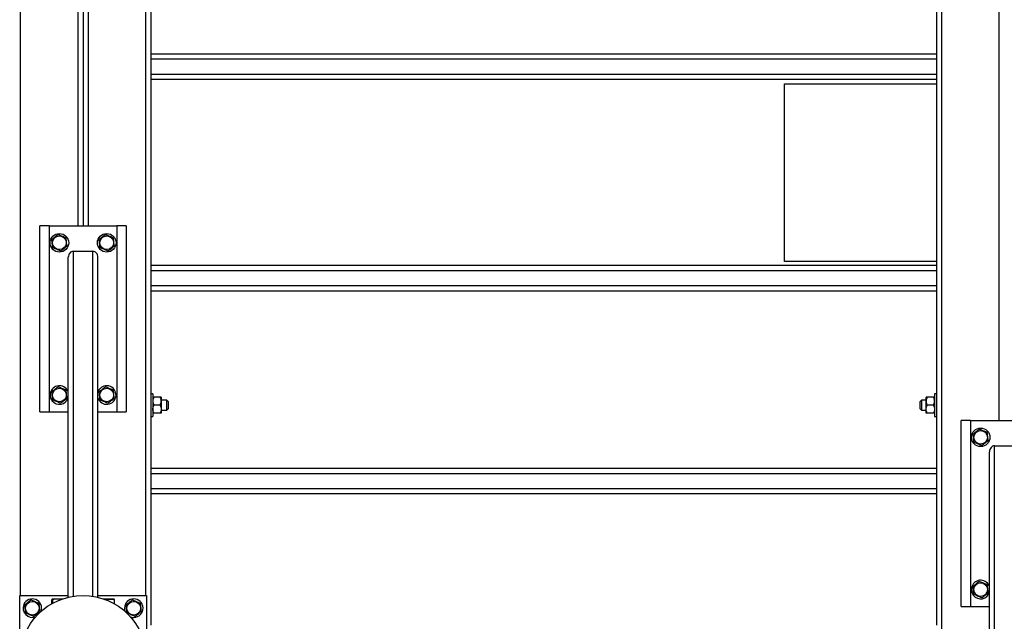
# Model space of a CAD drawing. Header units: millimetres. Extents: x 5 to 589, y 5 to 415.
# Tile 33 of 106: x 251 to 309, y 281 to 316. Entities that reach past the tile are written whole.
import ezdxf

# ---------------------------------------------------------------- set-up
doc = ezdxf.new("R2010")
doc.units = ezdxf.units.MM
doc.layers.add('TRAIT-FORT', color=4, linetype='Continuous', lineweight=25)

msp = doc.modelspace()

# ---------------------------------------------------------------- linework, layer by layer
at = {"layer": 'TRAIT-FORT', "color": 4, "linetype": 'Continuous', "lineweight": 25}
for p, q in [((250.82027, 282.30196), (250.82027, 322.55196)), ((254.22027, 304.15196), (254.22027, 322.55196)), ((254.52027, 322.55196), (254.52027, 304.15196)), ((254.82027, 322.55196), (254.82027, 304.15196)), ((258.22027, 322.55196), (258.22027, 282.30196)), ((258.52027, 319.05196), (258.52027, 280.55196)), ((305.02027, 280.55196), (305.02027, 319.05196)), ((305.32027, 270.80196), (305.32027, 317.30196)), ((308.72027, 292.65196), (308.72027, 317.30196)), ((305.02027, 314.30196), (258.52027, 314.30196)), ((305.02027, 314.00196), (258.52027, 314.00196)), ((305.02027, 313.10196), (258.52027, 313.10196)), ((305.02027, 312.80196), (258.52027, 312.80196)), ((296.02027, 312.55196), (305.02027, 312.55196)), ((296.02027, 302.05196), (296.02027, 312.55196)), ((251.97027, 293.15196), (251.97027, 304.15196)), ((252.52027, 304.15196), (251.97027, 304.15196)), ((252.52027, 304.15196), (252.52027, 293.15196)), ((252.52027, 304.15196), (256.52027, 304.15196)), ((257.07027, 304.15196), (256.52027, 304.15196)), ((256.52027, 304.15196), (256.52027, 293.15196)), ((257.07027, 304.15196), (257.07027, 293.15196)), ((253.94527, 302.65196), (255.09527, 302.65196)), ((253.94527, 282.25761), (253.94527, 302.65196)), ((255.09527, 282.25761), (255.09527, 302.65196)), ((253.64527, 282.19845), (253.64527, 302.29637)), ((255.39527, 282.19845), (255.39527, 302.29637)), ((305.02027, 301.80196), (258.52027, 301.80196)), ((305.02027, 302.05196), (296.02027, 302.05196)), ((305.02027, 301.50196), (258.52027, 301.50196)), ((305.02027, 300.60196), (258.52027, 300.60196)), ((305.02027, 300.30196), (258.52027, 300.30196)), ((255.41222, 294.36264), (255.39527, 294.3159)), ((258.64527, 294.22696), (258.52027, 294.22696)), ((258.64527, 294.22696), (258.64527, 293.48755)), ((305.02027, 294.22696), (304.89527, 294.22696)), ((304.89527, 294.22696), (304.89527, 293.48755)), ((259.07178, 294.02696), (258.71875, 294.02696)), ((259.14527, 294.02696), (259.14527, 293.78946)), ((259.47027, 293.85196), (259.14527, 293.85196)), ((259.14527, 293.78946), (259.14527, 293.31446)), ((259.54527, 293.77696), (259.47027, 293.85196)), ((259.47027, 293.55196), (259.47027, 293.85196)), ((259.54527, 293.77696), (259.54527, 293.55196)), ((304.12027, 293.85196), (304.04527, 293.77696)), ((304.04527, 293.55196), (304.04527, 293.77696)), ((304.39527, 293.85196), (304.12027, 293.85196)), ((304.12027, 293.85196), (304.12027, 293.55196)), ((304.39527, 293.78946), (304.39527, 294.02696)), ((304.39527, 293.31446), (304.39527, 293.78946)), ((304.82178, 294.02696), (304.46875, 294.02696)), ((251.97027, 293.15196), (252.52027, 293.15196)), ((252.52027, 293.15196), (253.64527, 293.15196)), ((255.39527, 293.15196), (256.52027, 293.15196)), ((256.52027, 293.15196), (257.07027, 293.15196)), ((258.64527, 293.48755), (258.64527, 292.87696)), ((259.07178, 293.55196), (258.71875, 293.55196)), ((259.07178, 293.07696), (258.71875, 293.07696)), ((259.14527, 293.31446), (259.14527, 293.07696)), ((259.14527, 293.25196), (259.47027, 293.25196)), ((259.47027, 293.25196), (259.47027, 293.55196)), ((259.47027, 293.25196), (259.54527, 293.32696)), ((259.54527, 293.55196), (259.54527, 293.32696)), ((304.04527, 293.32696), (304.04527, 293.55196)), ((304.04527, 293.32696), (304.12027, 293.25196)), ((304.12027, 293.55196), (304.12027, 293.25196)), ((304.12027, 293.25196), (304.39527, 293.25196)), ((304.39527, 293.07696), (304.39527, 293.31446)), ((304.82178, 293.55196), (304.46875, 293.55196)), ((304.82178, 293.07696), (304.46875, 293.07696)), ((304.89527, 293.48755), (304.89527, 292.87696)), ((258.52027, 292.87696), (258.64527, 292.87696)), ((304.89527, 292.87696), (305.02027, 292.87696)), ((307.02027, 292.65196), (306.47027, 292.65196)), ((306.47027, 281.65196), (306.47027, 292.65196)), ((307.02027, 292.65196), (307.02027, 281.65196)), ((307.02027, 292.65196), (311.02027, 292.65196)), ((308.14527, 270.69845), (308.14527, 290.79637)), ((308.44527, 291.15196), (309.59527, 291.15196)), ((308.44527, 270.75761), (308.44527, 291.15196)), ((305.02027, 289.80196), (258.52027, 289.80196)), ((305.02027, 289.50196), (258.52027, 289.50196)), ((305.02027, 288.60196), (258.52027, 288.60196)), ((305.02027, 288.30196), (258.52027, 288.30196)), ((250.77027, 282.30196), (253.64527, 282.30196)), ((250.77027, 274.80196), (250.77027, 282.30196)), ((252.66822, 281.8127), (252.66822, 282.05173)), ((252.71652, 282.10196), (252.69199, 282.0878)), ((252.71652, 282.10196), (253.31196, 282.10196)), ((252.72882, 281.84638), (252.72882, 282.05173)), ((255.39527, 282.30196), (258.27027, 282.30196)), ((255.72857, 282.10196), (256.32402, 282.10196)), ((255.98087, 282.00582), (255.98087, 282.05173)), ((256.34854, 282.0878), (256.32402, 282.10196)), ((256.37231, 281.8127), (256.37231, 282.05173)), ((258.27027, 282.30196), (258.27027, 279.42696)), ((306.47027, 281.65196), (307.02027, 281.65196)), ((307.02027, 281.65196), (308.14527, 281.65196))]:
    msp.add_line(p, q, dxfattribs=at)
for centre, radius in [((253.12027, 303.15196), 0.55), ((253.12027, 303.15196), 0.40375), ((255.92027, 303.15196), 0.55), ((255.92027, 303.15196), 0.40375), ((253.12027, 294.15196), 0.40375), ((255.92027, 294.15196), 0.40375), ((307.62027, 291.65196), 0.55), ((307.62027, 291.65196), 0.40375), ((307.62027, 282.65196), 0.40375), ((254.52027, 278.55196), 3.75), ((251.52027, 281.55196), 0.40375), ((257.52027, 281.55196), 0.40375)]:
    msp.add_circle(centre, radius, dxfattribs=at)
for centre, start, end in [((253.12027, 294.15196), 157.4773264, 342.6585572), ((253.12027, 294.15196), 17.3414428, 157.4773264), ((255.92027, 294.15196), 197.3414428, 157.4773264), ((307.62027, 282.65196), 17.3414428, 157.4773264), ((307.62027, 282.65196), 157.4773264, 342.6585572), ((251.52027, 281.55196), 339.6247479, 157.4773264), ((257.52027, 281.55196), 249.6708977, 157.4773264), ((251.52027, 281.55196), 157.4773264, 290.3752685), ((257.52027, 281.55196), 157.4773264, 200.3290963)]:
    msp.add_arc(centre, 0.55, start, end, dxfattribs=at)
for centre, start_param, end_param in [((253.94527, 302.29637), 0, 1.57079633), ((255.09527, 302.29637), 4.71238898, 6.28318531), ((308.44527, 290.79637), 0, 1.57079633)]:
    msp.add_ellipse(centre, major_axis=(0, 0.35559), ratio=0.84366149, start_param=start_param, end_param=end_param, dxfattribs=at)
for points, knots in [([(253.05966, 303.63895), (253.02569, 303.61326), (252.957, 303.56133), (252.85523, 303.48438), (252.75795, 303.41082), (252.69831, 303.36573), (252.66822, 303.34297)], [0, 0, 0, 0, 0.26460494, 0.53494775, 0.76534312, 1, 1, 1, 1]), ([(253.05966, 303.63895), (253.0989, 303.62237), (253.17822, 303.58886), (253.29574, 303.5392), (253.40808, 303.49173), (253.47696, 303.46262), (253.51171, 303.44794)], [0, 0, 0, 0, 0.264604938, 0.534947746, 0.765343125, 1, 1, 1, 1]), ([(255.85966, 303.63895), (255.82569, 303.61326), (255.757, 303.56133), (255.65523, 303.48438), (255.55795, 303.41082), (255.49831, 303.36573), (255.46822, 303.34297)], [0, 0, 0, 0, 0.26460494, 0.53494775, 0.76534312, 1, 1, 1, 1]), ([(255.85966, 303.63895), (255.8989, 303.62237), (255.97822, 303.58886), (256.09574, 303.5392), (256.20808, 303.49173), (256.27696, 303.46262), (256.31171, 303.44794)], [0, 0, 0, 0, 0.264604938, 0.534947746, 0.765343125, 1, 1, 1, 1]), ([(252.72882, 302.85598), (252.72111, 302.91794), (252.70836, 303.02041), (252.68986, 303.16904), (252.67742, 303.26904), (252.67026, 303.32655), (252.66822, 303.34297)], [0, 0, 0, 0, 0.38554949, 0.63764185, 0.89654625, 1, 1, 1, 1]), ([(253.18087, 302.66497), (253.21484, 302.69066), (253.28353, 302.74259), (253.3853, 302.81954), (253.48258, 302.8931), (253.54222, 302.93819), (253.57231, 302.96095)], [0, 0, 0, 0, 0.26460494, 0.53494775, 0.76534313, 1, 1, 1, 1]), ([(253.57231, 302.96095), (253.5646, 303.02291), (253.55185, 303.12538), (253.53335, 303.27401), (253.52091, 303.37401), (253.51375, 303.43152), (253.51171, 303.44794)], [0, 0, 0, 0, 0.38554949, 0.63764185, 0.89654625, 1, 1, 1, 1]), ([(255.52882, 302.85598), (255.52111, 302.91794), (255.50836, 303.02041), (255.48986, 303.16904), (255.47742, 303.26904), (255.47026, 303.32655), (255.46822, 303.34297)], [0, 0, 0, 0, 0.38554949, 0.63764185, 0.89654625, 1, 1, 1, 1]), ([(255.98087, 302.66497), (256.01484, 302.69066), (256.08353, 302.74259), (256.1853, 302.81954), (256.28258, 302.8931), (256.34222, 302.93819), (256.37231, 302.96095)], [0, 0, 0, 0, 0.26460494, 0.53494775, 0.76534313, 1, 1, 1, 1]), ([(256.37231, 302.96095), (256.3646, 303.02291), (256.35185, 303.12538), (256.33335, 303.27401), (256.32091, 303.37401), (256.31375, 303.43152), (256.31171, 303.44794)], [0, 0, 0, 0, 0.38554949, 0.63764185, 0.89654625, 1, 1, 1, 1]), ([(253.18087, 302.66497), (253.14164, 302.68155), (253.06231, 302.71506), (252.94479, 302.76472), (252.83245, 302.81219), (252.76357, 302.8413), (252.72882, 302.85598)], [0, 0, 0, 0, 0.26460494, 0.53494775, 0.76534313, 1, 1, 1, 1]), ([(255.98087, 302.66497), (255.94164, 302.68155), (255.86231, 302.71506), (255.74479, 302.76472), (255.63245, 302.81219), (255.56357, 302.8413), (255.52882, 302.85598)], [0, 0, 0, 0, 0.26460494, 0.53494775, 0.76534313, 1, 1, 1, 1]), ([(253.05966, 294.63895), (253.02569, 294.61326), (252.957, 294.56133), (252.85523, 294.48438), (252.75795, 294.41082), (252.69831, 294.36573), (252.66822, 294.34297)], [0, 0, 0, 0, 0.26460494, 0.53494775, 0.76534312, 1, 1, 1, 1]), ([(252.72882, 293.85598), (252.72111, 293.91794), (252.70836, 294.02041), (252.68986, 294.16904), (252.67742, 294.26904), (252.67026, 294.32655), (252.66822, 294.34297)], [0, 0, 0, 0, 0.38554949, 0.63764185, 0.89654625, 1, 1, 1, 1]), ([(253.05966, 294.63895), (253.0989, 294.62237), (253.17822, 294.58886), (253.29574, 294.5392), (253.40808, 294.49173), (253.47696, 294.46262), (253.51171, 294.44794)], [0, 0, 0, 0, 0.264604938, 0.534947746, 0.765343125, 1, 1, 1, 1]), ([(253.57231, 293.96095), (253.5646, 294.02291), (253.55185, 294.12538), (253.53335, 294.27401), (253.52091, 294.37401), (253.51375, 294.43152), (253.51171, 294.44794)], [0, 0, 0, 0, 0.38554949, 0.63764185, 0.89654625, 1, 1, 1, 1]), ([(255.85966, 294.63895), (255.82569, 294.61326), (255.757, 294.56133), (255.65523, 294.48438), (255.55795, 294.41082), (255.49831, 294.36573), (255.46822, 294.34297)], [0, 0, 0, 0, 0.26460494, 0.53494775, 0.76534312, 1, 1, 1, 1]), ([(255.52882, 293.85598), (255.52111, 293.91794), (255.50836, 294.02041), (255.48986, 294.16904), (255.47742, 294.26904), (255.47026, 294.32655), (255.46822, 294.34297)], [0, 0, 0, 0, 0.38554949, 0.63764185, 0.89654625, 1, 1, 1, 1]), ([(255.85966, 294.63895), (255.8989, 294.62237), (255.97822, 294.58886), (256.09574, 294.5392), (256.20808, 294.49173), (256.27696, 294.46262), (256.31171, 294.44794)], [0, 0, 0, 0, 0.264604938, 0.534947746, 0.765343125, 1, 1, 1, 1]), ([(256.37231, 293.96095), (256.3646, 294.02291), (256.35185, 294.12538), (256.33335, 294.27401), (256.32091, 294.37401), (256.31375, 294.43152), (256.31171, 294.44794)], [0, 0, 0, 0, 0.38554949, 0.63764185, 0.89654625, 1, 1, 1, 1]), ([(253.18087, 293.66497), (253.14164, 293.68155), (253.06231, 293.71506), (252.94479, 293.76472), (252.83245, 293.81219), (252.76357, 293.8413), (252.72882, 293.85598)], [0, 0, 0, 0, 0.26460494, 0.53494775, 0.76534313, 1, 1, 1, 1]), ([(253.18087, 293.66497), (253.21484, 293.69066), (253.28353, 293.74259), (253.3853, 293.81954), (253.48258, 293.8931), (253.54222, 293.93819), (253.57231, 293.96095)], [0, 0, 0, 0, 0.26460494, 0.53494775, 0.76534313, 1, 1, 1, 1]), ([(255.98087, 293.66497), (255.94164, 293.68155), (255.86231, 293.71506), (255.74479, 293.76472), (255.63245, 293.81219), (255.56357, 293.8413), (255.52882, 293.85598)], [0, 0, 0, 0, 0.26460494, 0.53494775, 0.76534313, 1, 1, 1, 1]), ([(255.98087, 293.66497), (256.01484, 293.69066), (256.08353, 293.74259), (256.1853, 293.81954), (256.28258, 293.8931), (256.34222, 293.93819), (256.37231, 293.96095)], [0, 0, 0, 0, 0.26460494, 0.53494775, 0.76534313, 1, 1, 1, 1]), ([(258.71875, 294.02696), (258.70986, 294.01088), (258.69205, 293.97863), (258.67036, 293.92778), (258.65409, 293.87462), (258.64624, 293.82798), (258.64552, 293.79941), (258.64527, 293.78946)], [0, 0, 0, 0, 0.21551689, 0.43222603, 0.65445729, 0.87968778, 1, 1, 1, 1]), ([(258.71875, 294.02696), (258.71109, 294.02696), (258.69574, 294.02696), (258.67753, 294.02696), (258.66333, 294.02696), (258.65325, 294.02696), (258.64655, 294.02696), (258.64569, 294.02696), (258.64527, 294.02696)], [0, 0, 0, 0, 0.18482945, 0.3703669, 0.5252225, 0.68091173, 0.83977606, 1, 1, 1, 1]), ([(258.64527, 293.78946), (258.64631, 293.76881), (258.64843, 293.72707), (258.66481, 293.66633), (258.68819, 293.60759), (258.70853, 293.57056), (258.71875, 293.55196)], [0, 0, 0, 0, 0.24957627, 0.50436073, 0.75104521, 1, 1, 1, 1]), ([(259.14527, 293.78946), (259.14422, 293.81011), (259.1421, 293.85185), (259.12572, 293.91259), (259.10234, 293.97133), (259.082, 294.00836), (259.07178, 294.02696)], [0, 0, 0, 0, 0.24957627, 0.50436073, 0.75104521, 1, 1, 1, 1]), ([(259.14527, 294.02696), (259.14487, 294.02696), (259.14407, 294.02696), (259.13764, 294.02696), (259.1276, 294.02696), (259.11321, 294.02696), (259.09482, 294.02696), (259.07947, 294.02696), (259.07178, 294.02696)], [0, 0, 0, 0, 0.15439072, 0.31007787, 0.46935595, 0.62963384, 0.81441215, 1, 1, 1, 1]), ([(259.07178, 293.55196), (259.08067, 293.56804), (259.09848, 293.60029), (259.12018, 293.65114), (259.13644, 293.7043), (259.14429, 293.75094), (259.14501, 293.77951), (259.14527, 293.78946)], [0, 0, 0, 0, 0.21551689, 0.43222603, 0.65445729, 0.87968778, 1, 1, 1, 1]), ([(304.46875, 294.02696), (304.45986, 294.01088), (304.44205, 293.97863), (304.42036, 293.92778), (304.40409, 293.87462), (304.39624, 293.82798), (304.39552, 293.79941), (304.39527, 293.78946)], [0, 0, 0, 0, 0.21551689, 0.43222603, 0.65445729, 0.87968778, 1, 1, 1, 1]), ([(304.46875, 294.02696), (304.46109, 294.02696), (304.44574, 294.02696), (304.42753, 294.02696), (304.41333, 294.02696), (304.40325, 294.02696), (304.39655, 294.02696), (304.39569, 294.02696), (304.39527, 294.02696)], [0, 0, 0, 0, 0.18482945, 0.3703669, 0.5252225, 0.68091173, 0.83977606, 1, 1, 1, 1]), ([(304.39527, 293.78946), (304.39631, 293.76881), (304.39843, 293.72707), (304.41481, 293.66633), (304.43819, 293.60759), (304.45853, 293.57056), (304.46875, 293.55196)], [0, 0, 0, 0, 0.24957627, 0.50436073, 0.75104521, 1, 1, 1, 1]), ([(304.89527, 293.78946), (304.89422, 293.81011), (304.8921, 293.85185), (304.87572, 293.91259), (304.85234, 293.97133), (304.832, 294.00836), (304.82178, 294.02696)], [0, 0, 0, 0, 0.24957627, 0.50436073, 0.75104521, 1, 1, 1, 1]), ([(304.89527, 294.02696), (304.89487, 294.02696), (304.89407, 294.02696), (304.88764, 294.02696), (304.8776, 294.02696), (304.86321, 294.02696), (304.84482, 294.02696), (304.82947, 294.02696), (304.82178, 294.02696)], [0, 0, 0, 0, 0.15439072, 0.31007787, 0.46935595, 0.62963384, 0.81441215, 1, 1, 1, 1]), ([(304.82178, 293.55196), (304.83067, 293.56804), (304.84848, 293.60029), (304.87018, 293.65114), (304.88644, 293.7043), (304.89429, 293.75094), (304.89501, 293.77951), (304.89527, 293.78946)], [0, 0, 0, 0, 0.21551689, 0.43222603, 0.65445729, 0.87968778, 1, 1, 1, 1]), ([(258.64527, 293.31446), (258.64631, 293.33511), (258.64843, 293.37685), (258.66481, 293.43759), (258.68819, 293.49633), (258.70853, 293.53336), (258.71875, 293.55196)], [0, 0, 0, 0, 0.24957627, 0.50436073, 0.75104521, 1, 1, 1, 1]), ([(258.71875, 293.07696), (258.70986, 293.09304), (258.69205, 293.12529), (258.67036, 293.17614), (258.65409, 293.2293), (258.64624, 293.27594), (258.64552, 293.30451), (258.64527, 293.31446)], [0, 0, 0, 0, 0.21551689, 0.43222603, 0.65445729, 0.87968778, 1, 1, 1, 1]), ([(258.71875, 293.07696), (258.71109, 293.07696), (258.69574, 293.07696), (258.67753, 293.07696), (258.66333, 293.07696), (258.65325, 293.07696), (258.64655, 293.07696), (258.64569, 293.07696), (258.64527, 293.07696)], [0, 0, 0, 0, 0.18482945, 0.3703669, 0.5252225, 0.68091173, 0.83977606, 1, 1, 1, 1]), ([(259.07178, 293.55196), (259.08067, 293.53588), (259.09848, 293.50363), (259.12018, 293.45278), (259.13644, 293.39962), (259.14429, 293.35298), (259.14501, 293.32441), (259.14527, 293.31446)], [0, 0, 0, 0, 0.21551689, 0.43222603, 0.65445729, 0.87968778, 1, 1, 1, 1]), ([(259.14527, 293.31446), (259.14422, 293.29381), (259.1421, 293.25207), (259.12572, 293.19133), (259.10234, 293.13259), (259.082, 293.09556), (259.07178, 293.07696)], [0, 0, 0, 0, 0.24957627, 0.50436073, 0.75104521, 1, 1, 1, 1]), ([(259.14527, 293.07696), (259.14487, 293.07696), (259.14407, 293.07696), (259.13764, 293.07696), (259.1276, 293.07696), (259.11321, 293.07696), (259.09482, 293.07696), (259.07947, 293.07696), (259.07178, 293.07696)], [0, 0, 0, 0, 0.15439072, 0.31007787, 0.46935595, 0.62963384, 0.81441215, 1, 1, 1, 1]), ([(304.39527, 293.31446), (304.39631, 293.33511), (304.39843, 293.37685), (304.41481, 293.43759), (304.43819, 293.49633), (304.45853, 293.53336), (304.46875, 293.55196)], [0, 0, 0, 0, 0.24957627, 0.50436073, 0.75104521, 1, 1, 1, 1]), ([(304.46875, 293.07696), (304.45986, 293.09304), (304.44205, 293.12529), (304.42036, 293.17614), (304.40409, 293.2293), (304.39624, 293.27594), (304.39552, 293.30451), (304.39527, 293.31446)], [0, 0, 0, 0, 0.21551689, 0.43222603, 0.65445729, 0.87968778, 1, 1, 1, 1]), ([(304.46875, 293.07696), (304.46109, 293.07696), (304.44574, 293.07696), (304.42753, 293.07696), (304.41333, 293.07696), (304.40325, 293.07696), (304.39655, 293.07696), (304.39569, 293.07696), (304.39527, 293.07696)], [0, 0, 0, 0, 0.18482945, 0.3703669, 0.5252225, 0.68091173, 0.83977606, 1, 1, 1, 1]), ([(304.82178, 293.55196), (304.83067, 293.53588), (304.84848, 293.50363), (304.87018, 293.45278), (304.88644, 293.39962), (304.89429, 293.35298), (304.89501, 293.32441), (304.89527, 293.31446)], [0, 0, 0, 0, 0.21551689, 0.43222603, 0.65445729, 0.87968778, 1, 1, 1, 1]), ([(304.89527, 293.31446), (304.89422, 293.29381), (304.8921, 293.25207), (304.87572, 293.19133), (304.85234, 293.13259), (304.832, 293.09556), (304.82178, 293.07696)], [0, 0, 0, 0, 0.24957627, 0.50436073, 0.75104521, 1, 1, 1, 1]), ([(304.89527, 293.07696), (304.89487, 293.07696), (304.89407, 293.07696), (304.88764, 293.07696), (304.8776, 293.07696), (304.86321, 293.07696), (304.84482, 293.07696), (304.82947, 293.07696), (304.82178, 293.07696)], [0, 0, 0, 0, 0.15439072, 0.31007787, 0.46935595, 0.62963384, 0.81441215, 1, 1, 1, 1]), ([(307.55966, 292.13895), (307.52569, 292.11326), (307.457, 292.06133), (307.35523, 291.98438), (307.25795, 291.91082), (307.19831, 291.86573), (307.16822, 291.84297)], [0, 0, 0, 0, 0.26460494, 0.53494775, 0.76534312, 1, 1, 1, 1]), ([(307.22882, 291.35598), (307.22111, 291.41794), (307.20836, 291.52041), (307.18986, 291.66904), (307.17742, 291.76904), (307.17026, 291.82655), (307.16822, 291.84297)], [0, 0, 0, 0, 0.38554949, 0.63764185, 0.89654625, 1, 1, 1, 1]), ([(307.55966, 292.13895), (307.5989, 292.12237), (307.67822, 292.08886), (307.79574, 292.0392), (307.90808, 291.99173), (307.97696, 291.96262), (308.01171, 291.94794)], [0, 0, 0, 0, 0.264604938, 0.534947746, 0.765343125, 1, 1, 1, 1]), ([(308.07231, 291.46095), (308.0646, 291.52291), (308.05185, 291.62538), (308.03335, 291.77401), (308.02091, 291.87401), (308.01375, 291.93152), (308.01171, 291.94794)], [0, 0, 0, 0, 0.38554949, 0.63764185, 0.89654625, 1, 1, 1, 1]), ([(307.68087, 291.16497), (307.64164, 291.18155), (307.56231, 291.21506), (307.44479, 291.26472), (307.33245, 291.31219), (307.26357, 291.3413), (307.22882, 291.35598)], [0, 0, 0, 0, 0.26460494, 0.53494775, 0.76534313, 1, 1, 1, 1]), ([(307.68087, 291.16497), (307.71484, 291.19066), (307.78353, 291.24259), (307.8853, 291.31954), (307.98258, 291.3931), (308.04222, 291.43819), (308.07231, 291.46095)], [0, 0, 0, 0, 0.26460494, 0.53494775, 0.76534313, 1, 1, 1, 1]), ([(307.55966, 283.13895), (307.52569, 283.11326), (307.457, 283.06133), (307.35523, 282.98438), (307.25795, 282.91082), (307.19831, 282.86573), (307.16822, 282.84297)], [0, 0, 0, 0, 0.26460494, 0.53494775, 0.76534312, 1, 1, 1, 1]), ([(307.55966, 283.13895), (307.5989, 283.12237), (307.67822, 283.08886), (307.79574, 283.0392), (307.90808, 282.99173), (307.97696, 282.96262), (308.01171, 282.94794)], [0, 0, 0, 0, 0.264604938, 0.534947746, 0.765343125, 1, 1, 1, 1]), ([(307.22882, 282.35598), (307.22111, 282.41794), (307.20836, 282.52041), (307.18986, 282.66904), (307.17742, 282.76904), (307.17026, 282.82655), (307.16822, 282.84297)], [0, 0, 0, 0, 0.38554949, 0.63764185, 0.89654625, 1, 1, 1, 1]), ([(308.07231, 282.46095), (308.0646, 282.52291), (308.05185, 282.62538), (308.03335, 282.77401), (308.02091, 282.87401), (308.01375, 282.93152), (308.01171, 282.94794)], [0, 0, 0, 0, 0.38554949, 0.63764185, 0.89654625, 1, 1, 1, 1]), ([(251.45966, 282.03895), (251.42569, 282.01326), (251.357, 281.96133), (251.25523, 281.88438), (251.15795, 281.81082), (251.09831, 281.76573), (251.06822, 281.74297)], [0, 0, 0, 0, 0.26460494, 0.53494775, 0.76534312, 1, 1, 1, 1]), ([(251.45966, 282.03895), (251.4989, 282.02237), (251.57822, 281.98886), (251.69574, 281.9392), (251.80808, 281.89173), (251.87696, 281.86262), (251.91171, 281.84794)], [0, 0, 0, 0, 0.264604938, 0.534947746, 0.765343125, 1, 1, 1, 1]), ([(252.72882, 282.05173), (252.72111, 282.06692), (252.70836, 282.09204), (252.68986, 282.08971), (252.67742, 282.07226), (252.67026, 282.05629), (252.66822, 282.05173)], [0, 0, 0, 0, 0.38554949, 0.63764185, 0.89654625, 1, 1, 1, 1]), ([(253.18087, 282.05173), (253.14164, 282.0627), (253.06231, 282.08486), (252.94479, 282.09297), (252.83245, 282.08107), (252.76357, 282.06157), (252.72882, 282.05173)], [0, 0, 0, 0, 0.26460494, 0.53494775, 0.76534313, 1, 1, 1, 1]), ([(255.98087, 282.05173), (255.94163, 282.06301), (255.86241, 282.08579), (255.78049, 282.08823), (255.73916, 282.08946)], [0, 0, 0, 0, 0.49541808, 1, 1, 1, 1]), ([(255.98087, 282.05173), (256.01484, 282.0627), (256.08353, 282.08486), (256.1853, 282.09297), (256.28258, 282.08107), (256.34222, 282.06157), (256.37231, 282.05173)], [0, 0, 0, 0, 0.26460494, 0.53494775, 0.76534313, 1, 1, 1, 1]), ([(256.37231, 282.05173), (256.36462, 282.06973), (256.35675, 282.08814), (256.34867, 282.08748), (256.34849, 282.08747)], [0, 0, 0, 0, 0.9774919, 1, 1, 1, 1]), ([(257.45966, 282.03895), (257.42569, 282.01326), (257.357, 281.96133), (257.25523, 281.88438), (257.15795, 281.81082), (257.09831, 281.76573), (257.06822, 281.74297)], [0, 0, 0, 0, 0.26460494, 0.53494775, 0.76534312, 1, 1, 1, 1]), ([(257.45966, 282.03895), (257.4989, 282.02237), (257.57822, 281.98886), (257.69574, 281.9392), (257.80808, 281.89173), (257.87696, 281.86262), (257.91171, 281.84794)], [0, 0, 0, 0, 0.264604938, 0.534947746, 0.765343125, 1, 1, 1, 1]), ([(307.68087, 282.16497), (307.64164, 282.18155), (307.56231, 282.21506), (307.44479, 282.26472), (307.33245, 282.31219), (307.26357, 282.3413), (307.22882, 282.35598)], [0, 0, 0, 0, 0.26460494, 0.53494775, 0.76534313, 1, 1, 1, 1]), ([(307.68087, 282.16497), (307.71484, 282.19066), (307.78353, 282.24259), (307.8853, 282.31954), (307.98258, 282.3931), (308.04222, 282.43819), (308.07231, 282.46095)], [0, 0, 0, 0, 0.26460494, 0.53494775, 0.76534313, 1, 1, 1, 1]), ([(251.12882, 281.25598), (251.12111, 281.31794), (251.10836, 281.42041), (251.08986, 281.56904), (251.07742, 281.66904), (251.07026, 281.72655), (251.06822, 281.74297)], [0, 0, 0, 0, 0.38554949, 0.63764185, 0.89654625, 1, 1, 1, 1]), ([(251.58087, 281.06497), (251.61484, 281.09066), (251.68353, 281.14259), (251.7853, 281.21954), (251.88258, 281.2931), (251.94222, 281.33819), (251.97231, 281.36095)], [0, 0, 0, 0, 0.26460494, 0.53494775, 0.76534313, 1, 1, 1, 1]), ([(251.97231, 281.36095), (251.9646, 281.42291), (251.95185, 281.52538), (251.93335, 281.67401), (251.92091, 281.77401), (251.91375, 281.83152), (251.91171, 281.84794)], [0, 0, 0, 0, 0.38554949, 0.63764185, 0.89654625, 1, 1, 1, 1]), ([(257.12882, 281.25598), (257.12111, 281.31794), (257.10836, 281.42041), (257.08986, 281.56904), (257.07742, 281.66904), (257.07026, 281.72655), (257.06822, 281.74297)], [0, 0, 0, 0, 0.38554949, 0.63764185, 0.89654625, 1, 1, 1, 1]), ([(257.58087, 281.06497), (257.61484, 281.09066), (257.68353, 281.14259), (257.7853, 281.21954), (257.88258, 281.2931), (257.94222, 281.33819), (257.97231, 281.36095)], [0, 0, 0, 0, 0.26460494, 0.53494775, 0.76534313, 1, 1, 1, 1]), ([(257.97231, 281.36095), (257.9646, 281.42291), (257.95185, 281.52538), (257.93335, 281.67401), (257.92091, 281.77401), (257.91375, 281.83152), (257.91171, 281.84794)], [0, 0, 0, 0, 0.38554949, 0.63764185, 0.89654625, 1, 1, 1, 1]), ([(251.58087, 281.06497), (251.54164, 281.08155), (251.46231, 281.11506), (251.34479, 281.16472), (251.23245, 281.21219), (251.16357, 281.2413), (251.12882, 281.25598)], [0, 0, 0, 0, 0.26460494, 0.53494775, 0.76534313, 1, 1, 1, 1]), ([(257.58087, 281.06497), (257.54164, 281.08155), (257.46231, 281.11506), (257.34479, 281.16472), (257.23245, 281.21219), (257.16357, 281.2413), (257.12882, 281.25598)], [0, 0, 0, 0, 0.26460494, 0.53494775, 0.76534313, 1, 1, 1, 1])]:
    msp.add_open_spline(points, degree=3, knots=knots, dxfattribs=at)

doc.saveas('drawing.dxf')
